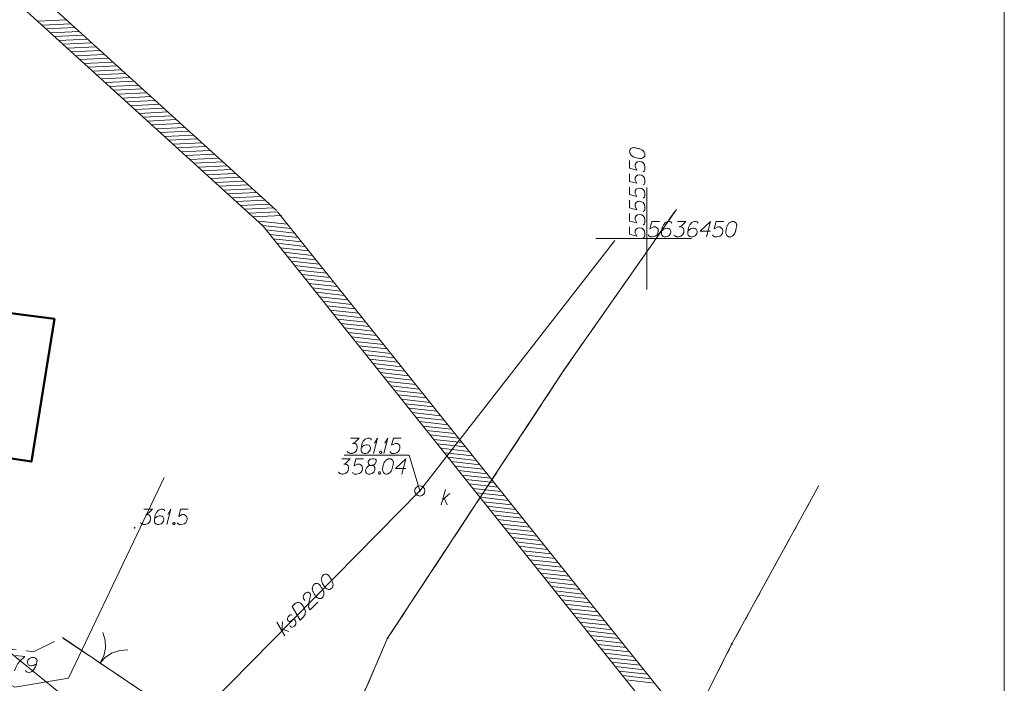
# Model space of a CAD drawing. Header units: metres. Extents: x 5555129 to 5556676, y 5635595 to 5636517.
# Tile 169 of 256: x 5555519 to 5555568, y 5636428 to 5636461. Entities that reach past the tile are written whole.
import ezdxf

# ---------------------------------------------------------------- set-up
doc = ezdxf.new("R2010")
doc.units = ezdxf.units.M
doc.header["$MEASUREMENT"] = 0
for name, pattern in [('L_0_06', [2, 1.5, -0.5]), ('PRZER1-1', [2, 1, -1]), ('PRZER3-1', [4, 3, -1])]:
    doc.linetypes.add(name, pattern=pattern)
for name, color, linetype, lineweight in [('#digitalizacja', 7, 'Continuous', 18), ('#RAMKA', 7, 'Continuous', 18), ('#skartowane', 7, 'Continuous', 18), ('#zakres', 7, 'Continuous', 18)]:
    doc.layers.add(name, color=color, linetype=linetype, lineweight=lineweight)
for name, color, linetype, lineweight, true_color in [('GEPPGD', 7, 'Continuous', 18, 0x008000), ('GESBZO', 7, 'Continuous', 50, 0x0a0909), ('GESDZI', 7, 'Continuous', 18, 0x0a0909), ('GESKKL', 7, 'PRZER3-1', 18, 0x008000), ('GESUZY', 7, 'PRZER1-1', 18, 0x008000)]:
    doc.layers.add(name, color=color, linetype=linetype, lineweight=lineweight, true_color=true_color)

# ---------------------------------------------------------------- blocks, each defined once
blk = doc.blocks.new('EPPGN')
blk.add_hatch(color=0).paths.add_polyline_path([(0, -0.09), (-0.027812, -0.085595), (-0.052901, -0.072812), (-0.072812, -0.052901), (-0.085595, -0.027812), (-0.09, 0), (-0.085595, 0.027812), (-0.072812, 0.052901), (-0.052901, 0.072812), (-0.027812, 0.085595), (0, 0.09), (0.027812, 0.085595), (0.052901, 0.072812), (0.072812, 0.052901), (0.085595, 0.027812), (0.09, 0), (0.085595, -0.027812), (0.072812, -0.052901), (0.052901, -0.072812), (0.027812, -0.085595)])
blk = doc.blocks.new('SLBRA')
at = {"color": 0, "flags": 128}
for points in [[(0, 0), (-0.068148, -0.517638), (-0.267949, -1), (-0.585786, -1.414214), (-1, -1.732051)], [(1, -1.732051), (0.585786, -1.414214), (0.267949, -1), (0.068148, -0.517638), (0, 0)]]:
    blk.add_lwpolyline(points, dxfattribs=at)
blk = doc.blocks.new('*U278')
at = {"layer": '#skartowane', "color": 7, "linetype": 'ByBlock', "lineweight": 18}
for q in [(5555526.455, 5636435.971), (5555526.508, 5636436.467)]:
    blk.add_line((5555526.656, 5636436.721), q, dxfattribs=at)
blk = doc.blocks.new('*U1594')
at = {"layer": '#digitalizacja', "color": 36, "linetype": 'ByBlock', "lineweight": 18, "true_color": 0x803300}
for p, q in [((5555539.921, 5636436.934), (5555540.122, 5636437.684)), ((5555539.992, 5636437.199), (5555540.346, 5636437.495)), ((5555540.063, 5636437.259), (5555540.216, 5636436.934))]:
    blk.add_line(p, q, dxfattribs=at)
blk = doc.blocks.new('*U1595')
at = {"layer": '#digitalizacja', "color": 36, "linetype": 'ByBlock', "lineweight": 18, "true_color": 0x803300}
for q in [(5555536.595, 5636439.462), (5555536.648, 5636439.958)]:
    blk.add_line((5555536.795, 5636440.212), q, dxfattribs=at)
blk = doc.blocks.new('*U1596')
at = {"layer": '#digitalizacja', "color": 36, "linetype": 'ByBlock', "lineweight": 18, "true_color": 0x803300}
for q in [(5555537.097, 5636439.462), (5555537.15, 5636439.958)]:
    blk.add_line((5555537.297, 5636440.212), q, dxfattribs=at)
blk = doc.blocks.new('*U1597')
at = {"layer": '#digitalizacja', "color": 36, "linetype": 'ByBlock', "lineweight": 18, "true_color": 0x803300}
for p, q in [((5555532.239, 5636430.506), (5555531.845, 5636431.175)), ((5555532.099, 5636430.743), (5555532.137, 5636431.202)), ((5555532.107, 5636430.835), (5555532.446, 5636430.716))]:
    blk.add_line(p, q, dxfattribs=at)

msp = doc.modelspace()

# ---------------------------------------------------------------- hatches: boundary and pattern name
at = {"layer": '#digitalizacja', "linetype": 'Continuous', "lineweight": 18}
h = msp.add_hatch(color=7, dxfattribs=at)
edge = h.paths.add_edge_path()
edge.add_arc((5555538.86392, 5636437.6162), 0.045, 0, 360)
at = {"layer": '#skartowane', "linetype": 'Continuous', "lineweight": 18}
h = msp.add_hatch(color=7, dxfattribs=at)
edge = h.paths.add_edge_path()
edge.add_arc((5555524.87, 5636435.81), 0.045, 0, 360)

# ---------------------------------------------------------------- linework, layer by layer
at = {"layer": '#digitalizacja', "color": 36, "linetype": 'Continuous', "lineweight": 18, "true_color": 0x803300}
for p, q in [((5555538.86392, 5636437.6162), (5555548.43241, 5636449.90031)), ((5555497.54, 5636446.88), (5555525.59974, 5636424.15496)), ((5555525.59974, 5636424.15496), (5555538.86392, 5636437.6162))]:
    msp.add_line(p, q, dxfattribs=at)
at = {"layer": '#digitalizacja', "color": 5, "linetype": 'Continuous', "lineweight": 18, "flags": 128}
msp.add_lwpolyline([(5555526.3266, 5636438.27639), (5555521.63803, 5636428.42551), (5555519.00502, 5636427.98379), (5555517.8383, 5636428.63059), (5555496.92118, 5636445.97439)], dxfattribs=at)
at = {"layer": '#digitalizacja', "color": 36, "linetype": 'Continuous', "lineweight": 18, "true_color": 0x803300, "flags": 128}
for points in [[(5555535.47272, 5636440.21174), (5555535.88608, 5636440.21174), (5555535.69117, 5636440.01097), (5555535.56126, 5636439.94596), (5555535.66755, 5636439.94596), (5555535.69117, 5636439.9401), (5555535.70298, 5636439.93415), (5555535.71479, 5636439.92829), (5555535.7266, 5636439.92234), (5555535.75022, 5636439.90467), (5555535.76203, 5636439.88691), (5555535.77384, 5636439.86924), (5555535.77979, 5636439.85148), (5555535.7916, 5636439.81019), (5555535.79746, 5636439.77476), (5555535.79746, 5636439.757), (5555535.79746, 5636439.73338), (5555535.7916, 5636439.69795), (5555535.78565, 5636439.67433), (5555535.77979, 5636439.65071), (5555535.77384, 5636439.63304), (5555535.76798, 5636439.62123), (5555535.76203, 5636439.60942), (5555535.75617, 5636439.59761), (5555535.74436, 5636439.57984), (5555535.7266, 5636439.55622), (5555535.70893, 5636439.53855), (5555535.69712, 5636439.52674), (5555535.67936, 5636439.51493), (5555535.66169, 5636439.50312), (5555535.63807, 5636439.49131), (5555535.62626, 5636439.48536), (5555535.58488, 5636439.47355), (5555535.54944, 5636439.46769), (5555535.52582, 5636439.46174), (5555535.48453, 5636439.46174), (5555535.43729, 5636439.46769), (5555535.41953, 5636439.47355), (5555535.40186, 5636439.4795), (5555535.3841, 5636439.48536), (5555535.36643, 5636439.49717), (5555535.34867, 5636439.50898), (5555535.31919, 5636439.5326), (5555535.30143, 5636439.55622)], [(5555536.49427, 5636440.12907), (5555536.44703, 5636440.19398), (5555536.39393, 5636440.21174), (5555536.31126, 5636440.21174), (5555536.2522, 5636440.18812), (5555536.21677, 5636440.17631), (5555536.1872, 5636440.15855), (5555536.09272, 5636440.05226), (5555536.02781, 5636439.91053), (5555536.01005, 5636439.83381), (5555535.98643, 5636439.66252), (5555535.98643, 5636439.57398), (5555536.01005, 5636439.53855), (5555536.05729, 5636439.49131), (5555536.07505, 5636439.4795), (5555536.1341, 5636439.46174), (5555536.21082, 5636439.46174), (5555536.26987, 5636439.47355), (5555536.31126, 5636439.48536), (5555536.37031, 5636439.5326), (5555536.42936, 5636439.62709), (5555536.44703, 5636439.68614), (5555536.44703, 5636439.73338), (5555536.41755, 5636439.81019), (5555536.39393, 5636439.83967), (5555536.35255, 5636439.86329), (5555536.28168, 5636439.88105), (5555536.22858, 5636439.88105), (5555536.16358, 5636439.86329), (5555536.12229, 5636439.84562), (5555536.05143, 5636439.79838), (5555536.016, 5636439.76881), (5555535.99824, 5636439.75114)], [(5555537.94684, 5636440.21174), (5555537.57477, 5636440.21174), (5555537.48029, 5636439.85743), (5555537.65159, 5636439.94596), (5555537.75193, 5636439.94596), (5555537.8346, 5636439.89286), (5555537.88184, 5636439.83381), (5555537.89365, 5636439.73338), (5555537.87598, 5636439.63304), (5555537.82874, 5636439.55036), (5555537.74607, 5636439.48536), (5555537.60435, 5636439.46174), (5555537.49805, 5636439.46174), (5555537.44486, 5636439.48536), (5555537.39762, 5636439.55036)], [(5555536.93116, 5636439.56217), (5555536.96073, 5636439.56217), (5555536.9784, 5636439.55036), (5555536.99616, 5636439.52674), (5555536.99616, 5636439.49717), (5555536.9784, 5636439.47355), (5555536.96073, 5636439.46174), (5555536.93116, 5636439.46174), (5555536.91349, 5636439.47355), (5555536.89573, 5636439.49717), (5555536.89573, 5636439.52674), (5555536.91349, 5636439.55036), (5555536.93116, 5636439.56217)], [(5555535.04358, 5636439.19655), (5555535.45694, 5636439.19655), (5555535.26202, 5636438.99577), (5555535.13211, 5636438.93077), (5555535.2384, 5636438.93077), (5555535.26202, 5636438.92491), (5555535.27383, 5636438.91896), (5555535.28564, 5636438.9131), (5555535.29745, 5636438.90715), (5555535.32107, 5636438.88948), (5555535.33288, 5636438.87172), (5555535.34469, 5636438.85405), (5555535.35064, 5636438.83629), (5555535.36245, 5636438.795), (5555535.36831, 5636438.75957), (5555535.36831, 5636438.74181), (5555535.36831, 5636438.71819), (5555535.36245, 5636438.68276), (5555535.3565, 5636438.65914), (5555535.35064, 5636438.63551), (5555535.34469, 5636438.61784), (5555535.33883, 5636438.60603), (5555535.33288, 5636438.59422), (5555535.32702, 5636438.58241), (5555535.31521, 5636438.56465), (5555535.29745, 5636438.54103), (5555535.27978, 5636438.52336), (5555535.26797, 5636438.51155), (5555535.25021, 5636438.49974), (5555535.23254, 5636438.48793), (5555535.20892, 5636438.47612), (5555535.19711, 5636438.47017), (5555535.15573, 5636438.45836), (5555535.1203, 5636438.4525), (5555535.09668, 5636438.44655), (5555535.05539, 5636438.44655), (5555535.00815, 5636438.4525), (5555534.99038, 5636438.45836), (5555534.97271, 5636438.46431), (5555534.95495, 5636438.47017), (5555534.93728, 5636438.48198), (5555534.91952, 5636438.49379), (5555534.89004, 5636438.51741), (5555534.87228, 5636438.54103)], [(5555536.1065, 5636439.19655), (5555535.73443, 5636439.19655), (5555535.63995, 5636438.84224), (5555535.81125, 5636438.93077), (5555535.91159, 5636438.93077), (5555535.99426, 5636438.87767), (5555536.0415, 5636438.81862), (5555536.05331, 5636438.71819), (5555536.03564, 5636438.61784), (5555535.9884, 5636438.53517), (5555535.90573, 5636438.47017), (5555535.764, 5636438.44655), (5555535.65771, 5636438.44655), (5555535.60452, 5636438.47017), (5555535.55728, 5636438.53517)], [(5555536.44305, 5636438.87172), (5555536.52572, 5636438.87172), (5555536.54934, 5636438.87767), (5555536.62021, 5636438.90715), (5555536.6734, 5636438.95439), (5555536.73245, 5636439.06664), (5555536.7265, 5636439.14931), (5555536.68521, 5636439.17879), (5555536.60254, 5636439.19655), (5555536.54348, 5636439.19655), (5555536.43124, 5636439.17879), (5555536.39581, 5636439.14931), (5555536.33676, 5636439.06069), (5555536.3309, 5636439.03121), (5555536.34271, 5636438.94258), (5555536.36633, 5636438.90715), (5555536.44305, 5636438.87172), (5555536.34857, 5636438.8481), (5555536.26004, 5636438.75957), (5555536.2128, 5636438.67095), (5555536.20685, 5636438.64147), (5555536.2128, 5636438.52922), (5555536.2659, 5636438.47017), (5555536.33676, 5636438.44655), (5555536.40762, 5636438.44655), (5555536.51986, 5636438.47612), (5555536.60254, 5636438.52922), (5555536.65564, 5636438.63551), (5555536.66159, 5636438.67095), (5555536.65564, 5636438.76543), (5555536.6084, 5636438.8481), (5555536.52572, 5636438.87172)], [(5555537.39374, 5636439.19655), (5555537.38192, 5636439.19655), (5555537.34649, 5636439.1906), (5555537.32287, 5636439.18474), (5555537.3052, 5636439.17879), (5555537.27563, 5636439.16698), (5555537.2402, 5636439.14931), (5555537.21072, 5636439.13155), (5555537.18115, 5636439.10793), (5555537.16348, 5636439.08431), (5555537.14572, 5636439.05483), (5555537.12805, 5636439.02525), (5555537.11029, 5636438.98982), (5555537.09848, 5636438.9662), (5555537.08667, 5636438.93077), (5555537.069, 5636438.87172), (5555537.05124, 5636438.78319), (5555537.03943, 5636438.71233), (5555537.03943, 5636438.64732), (5555537.04538, 5636438.60008), (5555537.069, 5636438.54698), (5555537.08667, 5636438.51741), (5555537.11624, 5636438.48198), (5555537.15167, 5636438.45836), (5555537.16934, 5636438.4525), (5555537.20477, 5636438.44655), (5555537.23434, 5636438.44655), (5555537.28158, 5636438.4525), (5555537.32287, 5636438.46431), (5555537.35244, 5636438.48198), (5555537.39374, 5636438.51155), (5555537.4115, 5636438.52922), (5555537.43512, 5636438.55284), (5555537.45279, 5636438.57646), (5555537.4646, 5636438.59422), (5555537.47641, 5636438.6237), (5555537.48236, 5636438.63551), (5555537.49417, 5636438.66509), (5555537.50598, 5636438.70052), (5555537.51779, 5636438.73595), (5555537.52365, 5636438.75957), (5555537.5296, 5636438.77724), (5555537.53546, 5636438.80086), (5555537.54727, 5636438.85405), (5555537.55322, 5636438.88353), (5555537.55908, 5636438.9131), (5555537.56503, 5636438.95439), (5555537.57089, 5636439.00758), (5555537.57089, 5636439.02525), (5555537.56503, 5636439.04888), (5555537.55908, 5636439.0725), (5555537.54141, 5636439.10793), (5555537.52365, 5636439.13155), (5555537.50598, 5636439.14931), (5555537.48236, 5636439.16698), (5555537.45874, 5636439.17879), (5555537.44098, 5636439.18474), (5555537.42331, 5636439.1906), (5555537.39374, 5636439.19655)], [(5555538.17907, 5636438.72414), (5555537.67123, 5636438.72414), (5555538.17907, 5636439.19655), (5555537.9783, 5636438.44655)], [(5555536.87408, 5636438.54698), (5555536.90365, 5636438.54698), (5555536.92132, 5636438.53517), (5555536.93908, 5636438.51155), (5555536.93908, 5636438.48198), (5555536.92132, 5636438.45836), (5555536.90365, 5636438.44655), (5555536.87408, 5636438.44655), (5555536.85641, 5636438.45836), (5555536.83865, 5636438.48198), (5555536.83865, 5636438.51155), (5555536.85641, 5636438.53517), (5555536.87408, 5636438.54698)], [(5555534.12054, 5636433.48421), (5555534.11226, 5636433.47579), (5555534.09163, 5636433.44638), (5555534.07922, 5636433.42544), (5555534.07106, 5636433.40868), (5555534.05871, 5636433.37932), (5555534.04643, 5636433.34169), (5555534.03839, 5636433.30822), (5555534.03446, 5636433.27058), (5555534.03889, 5636433.24141), (5555534.04742, 5636433.20807), (5555534.05608, 5636433.17473), (5555534.06885, 5636433.13721), (5555534.07739, 5636433.11222), (5555534.09434, 5636433.07894), (5555534.124, 5636433.02491), (5555534.17459, 5636432.95012), (5555534.21678, 5636432.89197), (5555534.26308, 5636432.84634), (5555534.3009, 5636432.81743), (5555534.35531, 5636432.79698), (5555534.38877, 5636432.78881), (5555534.43477, 5636432.78501), (5555534.47646, 5636432.79367), (5555534.49303, 5636432.80214), (5555534.52214, 5636432.8232), (5555534.5429, 5636432.84426), (5555534.57181, 5636432.88209), (5555534.59238, 5636432.91979), (5555534.60055, 5636432.95326), (5555534.60847, 5636433.00342), (5555534.60835, 5636433.02848), (5555534.6081, 5636433.06188), (5555534.60368, 5636433.09105), (5555534.59932, 5636433.11192), (5555534.58661, 5636433.14103), (5555534.58237, 5636433.15356), (5555534.5696, 5636433.18272), (5555534.55265, 5636433.216), (5555534.5357, 5636433.24928), (5555534.52299, 5636433.27004), (5555534.51458, 5636433.28668), (5555534.50187, 5636433.30743), (5555534.47227, 5636433.35318), (5555534.45545, 5636433.37811), (5555534.4385, 5636433.40304), (5555534.41326, 5636433.43626), (5555534.37948, 5636433.47776), (5555534.3669, 5636433.49016), (5555534.34596, 5636433.50257), (5555534.32496, 5636433.51491), (5555534.28732, 5636433.52719), (5555534.25803, 5636433.53112), (5555534.23298, 5636433.531), (5555534.20381, 5636433.52658), (5555534.17882, 5636433.51804), (5555534.16211, 5636433.50957), (5555534.14554, 5636433.50109), (5555534.12054, 5636433.48421)], [(5555533.6771, 5636433.03417), (5555533.66881, 5636433.02576), (5555533.64818, 5636432.99634), (5555533.63577, 5636432.97541), (5555533.62761, 5636432.95864), (5555533.61527, 5636432.92929), (5555533.60299, 5636432.89165), (5555533.59495, 5636432.85818), (5555533.59101, 5636432.82054), (5555533.59544, 5636432.79138), (5555533.60397, 5636432.75804), (5555533.61263, 5636432.72469), (5555533.6254, 5636432.68717), (5555533.63394, 5636432.66218), (5555533.65089, 5636432.6289), (5555533.68055, 5636432.57487), (5555533.73114, 5636432.50008), (5555533.77333, 5636432.44193), (5555533.81963, 5636432.39631), (5555533.85746, 5636432.36739), (5555533.91186, 5636432.34694), (5555533.94532, 5636432.33878), (5555533.99132, 5636432.33497), (5555534.03301, 5636432.34363), (5555534.04959, 5636432.3521), (5555534.07869, 5636432.37316), (5555534.09945, 5636432.39423), (5555534.12837, 5636432.43205), (5555534.14894, 5636432.46976), (5555534.1571, 5636432.50322), (5555534.16502, 5636432.55339), (5555534.1649, 5636432.57844), (5555534.16466, 5636432.61184), (5555534.16023, 5636432.64101), (5555534.15587, 5636432.66189), (5555534.14316, 5636432.69099), (5555534.13892, 5636432.70352), (5555534.12615, 5636432.73269), (5555534.1092, 5636432.76597), (5555534.09225, 5636432.79925), (5555534.07954, 5636432.82), (5555534.07113, 5636432.83664), (5555534.05842, 5636432.85739), (5555534.02882, 5636432.90314), (5555534.012, 5636432.92807), (5555533.99505, 5636432.953), (5555533.96981, 5636432.98622), (5555533.93604, 5636433.02773), (5555533.92345, 5636433.04013), (5555533.90251, 5636433.05253), (5555533.88151, 5636433.06487), (5555533.84387, 5636433.07716), (5555533.81458, 5636433.08108), (5555533.78953, 5636433.08096), (5555533.76036, 5636433.07654), (5555533.73537, 5636433.068), (5555533.71867, 5636433.05953), (5555533.70209, 5636433.05106), (5555533.6771, 5636433.03417)], [(5555533.21953, 5636432.23327), (5555533.16034, 5636432.33299), (5555533.14302, 5636432.41637), (5555533.15929, 5636432.47502), (5555533.18397, 5636432.52524), (5555533.20878, 5636432.5589), (5555533.22947, 5636432.57989), (5555533.27105, 5636432.61361), (5555533.30433, 5636432.63056), (5555533.3209, 5636432.63903), (5555533.35842, 5636432.6518), (5555533.38771, 5636432.64787), (5555533.41283, 5636432.63971), (5555533.42952, 5636432.63148), (5555533.45053, 5636432.61914), (5555533.47159, 5636432.59838), (5555533.48841, 5636432.57345), (5555533.49695, 5636432.55681), (5555533.50549, 5636432.53182), (5555533.50985, 5636432.50259), (5555533.51003, 5636432.4776), (5555533.44525, 5636432.20147), (5555533.40559, 5636431.91729), (5555533.49015, 5636431.77588), (5555533.86735, 5636432.15868)], [(5555532.60366, 5636431.94478), (5555532.74458, 5636432.0878), (5555532.77786, 5636432.1131), (5555532.79444, 5636432.12157), (5555532.8236, 5636432.13434), (5555532.84442, 5636432.13864), (5555532.8653, 5636432.143), (5555532.90705, 5636432.14325), (5555532.93634, 5636432.13932), (5555532.9991, 5636432.11887), (5555533.09164, 5636432.02769), (5555533.12959, 5636431.98207), (5555533.14641, 5636431.95714), (5555533.16336, 5636431.93221), (5555533.18018, 5636431.90728), (5555533.19295, 5636431.87811), (5555533.2099, 5636431.84483), (5555533.23115, 5636431.79073), (5555533.23968, 5636431.76574), (5555533.25283, 5636431.68647), (5555533.24908, 5636431.63219), (5555533.23693, 5636431.57785), (5555533.21642, 5636431.52338), (5555533.19167, 5636431.48144), (5555533.15864, 5636431.43944), (5555532.99697, 5636431.27537), (5555532.60366, 5636431.94478)], [(5555532.60263, 5636431.52306), (5555532.56075, 5636431.53939), (5555532.5107, 5636431.53074), (5555532.47742, 5636431.51379), (5555532.43592, 5636431.48001), (5555532.40693, 5636431.44225), (5555532.38243, 5636431.36691), (5555532.38293, 5636431.3001), (5555532.4, 5636431.25847), (5555532.42947, 5636431.22107), (5555532.45876, 5636431.2088), (5555532.48799, 5636431.21315), (5555532.50045, 5636431.21745), (5555532.53373, 5636431.2344), (5555532.56702, 5636431.2597), (5555532.61688, 5636431.29347), (5555532.65016, 5636431.31042), (5555532.69609, 5636431.30655), (5555532.73379, 5636431.28599), (5555532.76756, 5636431.24448), (5555532.78463, 5636431.1945), (5555532.7893, 5636431.12358), (5555532.77708, 5636431.07752), (5555532.75234, 5636431.03558), (5555532.71513, 5636430.98934), (5555532.66115, 5636430.94304), (5555532.61117, 5636430.92597), (5555532.57359, 5636430.92984), (5555532.53583, 5636430.95047), (5555532.50642, 5636430.97945), (5555532.49365, 5636431.01697)]]:
    msp.add_lwpolyline(points, dxfattribs=at)
at = {"layer": '#digitalizacja', "color": 7, "linetype": 'Continuous', "lineweight": 18, "flags": 128}
msp.add_lwpolyline([(5555535.15364, 5636439.36506), (5555538.34809, 5636439.36506), (5555538.86392, 5636437.6162)], dxfattribs=at)
at = {"layer": '#digitalizacja', "color": 36, "linetype": 'Continuous', "lineweight": 18, "true_color": 0x803300}
msp.add_circle((5555538.86392, 5636437.6162), 0.25, dxfattribs=at)
at = {"layer": '#RAMKA', "color": 7, "linetype": 'Continuous', "lineweight": 18, "flags": 128}
msp.add_lwpolyline([(5555567.54331, 5636516.68638), (5555567.54331, 5636373.68638), (5555311.77024, 5636373.68638), (5555311.77024, 5636516.68638), (5555567.54331, 5636516.68638)], close=True, dxfattribs=at)
at = {"layer": '#skartowane', "color": 7, "linetype": 'Continuous', "lineweight": 18}
msp.add_line((5555521.33, 5636430.42), (5555525.04, 5636427.93), dxfattribs=at)
at = {"layer": '#skartowane', "color": 7, "linetype": 'L_0_06', "lineweight": 18, "flags": 128}
msp.add_lwpolyline([(5555523.62, 5636400.34), (5555522.93, 5636399.83), (5555521.94, 5636396.63), (5555519.13, 5636396.98), (5555520.4, 5636407.92), (5555519.76, 5636408.76), (5555518.17, 5636415.97), (5555516.69, 5636419.92), (5555513.22, 5636426.28), (5555507.7, 5636431.28), (5555495.03, 5636442.55), (5555497.55, 5636445.67), (5555510.37, 5636434.83), (5555515.51, 5636430.51), (5555517.4, 5636429.99), (5555519.91, 5636429.73), (5555521.33, 5636430.42), (5555525.04, 5636427.93), (5555526.54, 5636426.97), (5555528.86, 5636426.67), (5555531.07, 5636426.79), (5555533.23, 5636427.66), (5555535.2, 5636426.14), (5555526.67, 5636409.15), (5555526.12, 5636407.57), (5555526.26, 5636407.12), (5555523.62, 5636400.34)], close=True, dxfattribs=at)
at = {"layer": '#skartowane', "color": 7, "linetype": 'Continuous', "lineweight": 18, "flags": 128}
for points in [[(5555525.33339, 5636436.72144), (5555525.74676, 5636436.72144), (5555525.55184, 5636436.52066), (5555525.42193, 5636436.45566), (5555525.52822, 5636436.45566), (5555525.55184, 5636436.4498), (5555525.56365, 5636436.44385), (5555525.57546, 5636436.43799), (5555525.58727, 5636436.43204), (5555525.61089, 5636436.41437), (5555525.6227, 5636436.39661), (5555525.63451, 5636436.37894), (5555525.64046, 5636436.36118), (5555525.65227, 5636436.31989), (5555525.65813, 5636436.28445), (5555525.65813, 5636436.26669), (5555525.65813, 5636436.24307), (5555525.65227, 5636436.20764), (5555525.64632, 5636436.18402), (5555525.64046, 5636436.1604), (5555525.63451, 5636436.14273), (5555525.62865, 5636436.13092), (5555525.6227, 5636436.11911), (5555525.61684, 5636436.1073), (5555525.60503, 5636436.08954), (5555525.58727, 5636436.06592), (5555525.5696, 5636436.04825), (5555525.55779, 5636436.03644), (5555525.54003, 5636436.02463), (5555525.52236, 5636436.01282), (5555525.49874, 5636436.00101), (5555525.48693, 5636435.99506), (5555525.44555, 5636435.98325), (5555525.41012, 5636435.97739), (5555525.3865, 5636435.97144), (5555525.3452, 5636435.97144), (5555525.29796, 5636435.97739), (5555525.2802, 5636435.98325), (5555525.26253, 5636435.9892), (5555525.24477, 5636435.99506), (5555525.2271, 5636436.00687), (5555525.20934, 5636436.01868), (5555525.17986, 5636436.0423), (5555525.1621, 5636436.06592)], [(5555526.35494, 5636436.63876), (5555526.3077, 5636436.70367), (5555526.2546, 5636436.72144), (5555526.17193, 5636436.72144), (5555526.11287, 5636436.69781), (5555526.07744, 5636436.686), (5555526.04787, 5636436.66824), (5555525.95339, 5636436.56195), (5555525.88848, 5636436.42023), (5555525.87072, 5636436.34351), (5555525.8471, 5636436.17221), (5555525.8471, 5636436.08368), (5555525.87072, 5636436.04825), (5555525.91796, 5636436.00101), (5555525.93572, 5636435.9892), (5555525.99477, 5636435.97144), (5555526.07149, 5636435.97144), (5555526.13054, 5636435.98325), (5555526.17193, 5636435.99506), (5555526.23098, 5636436.0423), (5555526.29003, 5636436.13678), (5555526.3077, 5636436.19583), (5555526.3077, 5636436.24307), (5555526.27822, 5636436.31989), (5555526.2546, 5636436.34937), (5555526.21322, 5636436.37299), (5555526.14235, 5636436.39075), (5555526.08925, 5636436.39075), (5555526.02425, 5636436.37299), (5555525.98296, 5636436.35532), (5555525.9121, 5636436.30807), (5555525.87667, 5636436.2785), (5555525.85891, 5636436.26083)], [(5555527.5064, 5636436.72144), (5555527.13433, 5636436.72144), (5555527.03985, 5636436.36713), (5555527.21114, 5636436.45566), (5555527.31148, 5636436.45566), (5555527.39416, 5636436.40256), (5555527.4414, 5636436.34351), (5555527.45321, 5636436.24307), (5555527.43554, 5636436.14273), (5555527.3883, 5636436.06006), (5555527.30562, 5636435.99506), (5555527.1639, 5636435.97144), (5555527.05761, 5636435.97144), (5555527.00442, 5636435.99506), (5555526.95717, 5636436.06006)], [(5555526.79183, 5636436.07187), (5555526.8214, 5636436.07187), (5555526.83907, 5636436.06006), (5555526.85683, 5636436.03644), (5555526.85683, 5636436.00687), (5555526.83907, 5636435.98325), (5555526.8214, 5636435.97144), (5555526.79183, 5636435.97144), (5555526.77416, 5636435.98325), (5555526.7564, 5636436.00687), (5555526.7564, 5636436.03644), (5555526.77416, 5636436.06006), (5555526.79183, 5636436.07187)], [(5555519.02692, 5636429.53667), (5555519.49682, 5636429.488), (5555519.46445, 5636429.46162), (5555519.27521, 5636429.29723), (5555519.1407, 5636429.14493), (5555519.05013, 5636428.95836), (5555518.98489, 5636428.78701)], [(5555519.52787, 5636428.81388), (5555519.56817, 5636428.74445), (5555519.61925, 5636428.7213), (5555519.70149, 5636428.71278), (5555519.76266, 5636428.73019), (5555519.79912, 5636428.73829), (5555519.83027, 5636428.75292), (5555519.9352, 5636428.84891), (5555520.01446, 5636428.98318), (5555520.03994, 5636429.05768), (5555520.08108, 5636429.22563), (5555520.09021, 5636429.31369), (5555520.07036, 5636429.35136), (5555520.02824, 5636429.40322), (5555520.01188, 5636429.41679), (5555519.95497, 5636429.44054), (5555519.87857, 5636429.44845), (5555519.81861, 5636429.44279), (5555519.77633, 5636429.4353), (5555519.71272, 5636429.39439), (5555519.64425, 5636429.3065), (5555519.6205, 5636429.24959), (5555519.61563, 5636429.2026), (5555519.63713, 5636429.12315), (5555519.65759, 5636429.09139), (5555519.69623, 5636429.06364), (5555519.76488, 5636429.03867), (5555519.81779, 5636429.03319), (5555519.88418, 5636429.04417), (5555519.92717, 5636429.05748), (5555520.00252, 5636429.09717), (5555520.04081, 5636429.12294), (5555520.0602, 5636429.13869)]]:
    msp.add_lwpolyline(points, dxfattribs=at)
at = {"layer": '#zakres', "color": 134, "linetype": 'Continuous', "lineweight": 18}
for p, q in [((5555531.83622, 5636451.37008), (5555508.50173, 5636472.56936)), ((5555531.16378, 5636450.62992), (5555507.8293, 5636471.8292)), ((5555520.12771, 5636460.66294), (5555521.5261, 5636460.72999)), ((5555520.33495, 5636460.47466), (5555521.73334, 5636460.5417)), ((5555520.54219, 5636460.28638), (5555521.94059, 5636460.35342)), ((5555520.74944, 5636460.0981), (5555522.14783, 5636460.16514)), ((5555520.95668, 5636459.90982), (5555522.35508, 5636459.97686)), ((5555521.16393, 5636459.72153), (5555522.56232, 5636459.78858)), ((5555521.37117, 5636459.53325), (5555522.76957, 5636459.6003)), ((5555521.57842, 5636459.34497), (5555522.97681, 5636459.41202)), ((5555521.78566, 5636459.15669), (5555523.18406, 5636459.22374)), ((5555521.99291, 5636458.96841), (5555523.3913, 5636459.03546)), ((5555522.20015, 5636458.78013), (5555523.59854, 5636458.84718)), ((5555522.4074, 5636458.59185), (5555523.80579, 5636458.6589)), ((5555522.61464, 5636458.40357), (5555524.01303, 5636458.47062)), ((5555522.82189, 5636458.21529), (5555524.22028, 5636458.28233)), ((5555523.02913, 5636458.02701), (5555524.42752, 5636458.09405)), ((5555523.23637, 5636457.83873), (5555524.63477, 5636457.90577)), ((5555523.44362, 5636457.65045), (5555524.84201, 5636457.71749)), ((5555523.65086, 5636457.46216), (5555525.04926, 5636457.52921)), ((5555523.85811, 5636457.27388), (5555525.2565, 5636457.34093)), ((5555524.06535, 5636457.0856), (5555525.46375, 5636457.15265)), ((5555524.2726, 5636456.89732), (5555525.67099, 5636456.96437)), ((5555524.47984, 5636456.70904), (5555525.87824, 5636456.77609)), ((5555524.68709, 5636456.52076), (5555526.08548, 5636456.58781)), ((5555524.89433, 5636456.33248), (5555526.29272, 5636456.39953)), ((5555525.10158, 5636456.1442), (5555526.49997, 5636456.21125)), ((5555525.30882, 5636455.95592), (5555526.70721, 5636456.02297)), ((5555525.51607, 5636455.76764), (5555526.91446, 5636455.83468)), ((5555525.72331, 5636455.57936), (5555527.1217, 5636455.6464)), ((5555525.93055, 5636455.39108), (5555527.32895, 5636455.45812)), ((5555526.1378, 5636455.20279), (5555527.53619, 5636455.26984)), ((5555526.34504, 5636455.01451), (5555527.74344, 5636455.08156)), ((5555526.55229, 5636454.82623), (5555527.95068, 5636454.89328)), ((5555526.75953, 5636454.63795), (5555528.15793, 5636454.705)), ((5555526.96678, 5636454.44967), (5555528.36517, 5636454.51672)), ((5555527.17402, 5636454.26139), (5555528.57242, 5636454.32844)), ((5555527.38127, 5636454.07311), (5555528.77966, 5636454.14016)), ((5555527.58851, 5636453.88483), (5555528.98691, 5636453.95188)), ((5555527.79576, 5636453.69655), (5555529.19415, 5636453.7636)), ((5555528.003, 5636453.50827), (5555529.40139, 5636453.57531)), ((5555528.21025, 5636453.31999), (5555529.60864, 5636453.38703)), ((5555528.41749, 5636453.13171), (5555529.81588, 5636453.19875)), ((5555528.62473, 5636452.94342), (5555530.02313, 5636453.01047)), ((5555528.83198, 5636452.75514), (5555530.23037, 5636452.82219)), ((5555529.03922, 5636452.56686), (5555530.43762, 5636452.63391)), ((5555529.24647, 5636452.37858), (5555530.64486, 5636452.44563)), ((5555529.45371, 5636452.1903), (5555530.85211, 5636452.25735)), ((5555529.66096, 5636452.00202), (5555531.05935, 5636452.06907)), ((5555529.8682, 5636451.81374), (5555531.2666, 5636451.88079)), ((5555530.07545, 5636451.62546), (5555531.47384, 5636451.69251)), ((5555530.28269, 5636451.43718), (5555531.68109, 5636451.50423)), ((5555530.48994, 5636451.2489), (5555531.88833, 5636451.31594)), ((5555530.69718, 5636451.06062), (5555532.09557, 5636451.12766)), ((5555553.49043, 5636424.31235), (5555531.89043, 5636451.31235)), ((5555530.97724, 5636450.8611), (5555532.36868, 5636450.7065)), ((5555552.70957, 5636423.68765), (5555531.10957, 5636450.68765)), ((5555531.15216, 5636450.64246), (5555532.54359, 5636450.48785)), ((5555531.32707, 5636450.42382), (5555532.71851, 5636450.26921)), ((5555531.50199, 5636450.20517), (5555532.89342, 5636450.05057)), ((5555531.6769, 5636449.98653), (5555533.06834, 5636449.83192)), ((5555531.85181, 5636449.76789), (5555533.24325, 5636449.61328)), ((5555532.02673, 5636449.54924), (5555533.41817, 5636449.39464)), ((5555532.20164, 5636449.3306), (5555533.59308, 5636449.176)), ((5555532.37656, 5636449.11196), (5555533.768, 5636448.95735)), ((5555532.55147, 5636448.89331), (5555533.94291, 5636448.73871)), ((5555532.72639, 5636448.67467), (5555534.11782, 5636448.52007)), ((5555532.9013, 5636448.45603), (5555534.29274, 5636448.30142)), ((5555533.07622, 5636448.23738), (5555534.46765, 5636448.08278)), ((5555533.25113, 5636448.01874), (5555534.64257, 5636447.86414)), ((5555533.42605, 5636447.8001), (5555534.81748, 5636447.64549)), ((5555533.60096, 5636447.58145), (5555534.9924, 5636447.42685)), ((5555533.77588, 5636447.36281), (5555535.16731, 5636447.20821)), ((5555533.95079, 5636447.14417), (5555535.34223, 5636446.98956)), ((5555534.1257, 5636446.92552), (5555535.51714, 5636446.77092)), ((5555534.30062, 5636446.70688), (5555535.69206, 5636446.55228)), ((5555534.47553, 5636446.48824), (5555535.86697, 5636446.33363)), ((5555534.65045, 5636446.26959), (5555536.04189, 5636446.11499)), ((5555534.82536, 5636446.05095), (5555536.2168, 5636445.89635)), ((5555535.00028, 5636445.83231), (5555536.39171, 5636445.6777)), ((5555535.17519, 5636445.61366), (5555536.56663, 5636445.45906)), ((5555535.35011, 5636445.39502), (5555536.74154, 5636445.24042)), ((5555535.52502, 5636445.17638), (5555536.91646, 5636445.02177)), ((5555535.69994, 5636444.95773), (5555537.09137, 5636444.80313)), ((5555535.87485, 5636444.73909), (5555537.26629, 5636444.58449)), ((5555536.04977, 5636444.52045), (5555537.4412, 5636444.36584)), ((5555536.22468, 5636444.3018), (5555537.61612, 5636444.1472)), ((5555536.39959, 5636444.08316), (5555537.79103, 5636443.92856)), ((5555536.57451, 5636443.86452), (5555537.96595, 5636443.70991)), ((5555536.74942, 5636443.64587), (5555538.14086, 5636443.49127)), ((5555536.92434, 5636443.42723), (5555538.31578, 5636443.27263)), ((5555537.09925, 5636443.20859), (5555538.49069, 5636443.05398)), ((5555537.27417, 5636442.98994), (5555538.6656, 5636442.83534)), ((5555537.44908, 5636442.7713), (5555538.84052, 5636442.6167)), ((5555537.624, 5636442.55266), (5555539.01543, 5636442.39805)), ((5555537.79891, 5636442.33401), (5555539.19035, 5636442.17941)), ((5555537.97383, 5636442.11537), (5555539.36526, 5636441.96077)), ((5555538.14874, 5636441.89673), (5555539.54018, 5636441.74212)), ((5555538.32366, 5636441.67809), (5555539.71509, 5636441.52348)), ((5555538.49857, 5636441.45944), (5555539.89001, 5636441.30484)), ((5555538.67348, 5636441.2408), (5555540.06492, 5636441.08619)), ((5555538.8484, 5636441.02216), (5555540.23984, 5636440.86755)), ((5555539.02331, 5636440.80351), (5555540.41475, 5636440.64891)), ((5555539.19823, 5636440.58487), (5555540.58967, 5636440.43026)), ((5555539.37314, 5636440.36623), (5555540.76458, 5636440.21162)), ((5555539.54806, 5636440.14758), (5555540.93949, 5636439.99298)), ((5555539.72297, 5636439.92894), (5555541.11441, 5636439.77433)), ((5555539.89789, 5636439.7103), (5555541.28932, 5636439.55569)), ((5555540.0728, 5636439.49165), (5555541.46424, 5636439.33705)), ((5555540.24772, 5636439.27301), (5555541.63915, 5636439.1184)), ((5555540.42263, 5636439.05437), (5555541.81407, 5636438.89976)), ((5555540.59754, 5636438.83572), (5555541.98898, 5636438.68112)), ((5555540.77246, 5636438.61708), (5555542.1639, 5636438.46248)), ((5555540.94737, 5636438.39844), (5555542.33881, 5636438.24383)), ((5555541.12229, 5636438.17979), (5555542.51373, 5636438.02519)), ((5555541.2972, 5636437.96115), (5555542.68864, 5636437.80655)), ((5555541.47212, 5636437.74251), (5555542.86356, 5636437.5879)), ((5555541.64703, 5636437.52386), (5555543.03847, 5636437.36926)), ((5555541.82195, 5636437.30522), (5555543.21338, 5636437.15062)), ((5555541.99686, 5636437.08658), (5555543.3883, 5636436.93197)), ((5555542.17178, 5636436.86793), (5555543.56321, 5636436.71333)), ((5555542.34669, 5636436.64929), (5555543.73813, 5636436.49469)), ((5555542.52161, 5636436.43065), (5555543.91304, 5636436.27604)), ((5555542.69652, 5636436.212), (5555544.08796, 5636436.0574)), ((5555542.87143, 5636435.99336), (5555544.26287, 5636435.83876)), ((5555543.04635, 5636435.77472), (5555544.43779, 5636435.62011)), ((5555543.22126, 5636435.55607), (5555544.6127, 5636435.40147)), ((5555543.39618, 5636435.33743), (5555544.78762, 5636435.18283)), ((5555543.57109, 5636435.11879), (5555544.96253, 5636434.96418)), ((5555543.74601, 5636434.90014), (5555545.13745, 5636434.74554)), ((5555543.92092, 5636434.6815), (5555545.31236, 5636434.5269)), ((5555544.09584, 5636434.46286), (5555545.48727, 5636434.30825)), ((5555544.27075, 5636434.24421), (5555545.66219, 5636434.08961)), ((5555544.44567, 5636434.02557), (5555545.8371, 5636433.87097)), ((5555544.62058, 5636433.80693), (5555546.01202, 5636433.65232)), ((5555544.7955, 5636433.58828), (5555546.18693, 5636433.43368)), ((5555544.97041, 5636433.36964), (5555546.36185, 5636433.21504)), ((5555545.14532, 5636433.151), (5555546.53676, 5636432.99639)), ((5555545.32024, 5636432.93235), (5555546.71168, 5636432.77775)), ((5555545.49515, 5636432.71371), (5555546.88659, 5636432.55911)), ((5555545.67007, 5636432.49507), (5555547.06151, 5636432.34046)), ((5555545.84498, 5636432.27642), (5555547.23642, 5636432.12182)), ((5555546.0199, 5636432.05778), (5555547.41134, 5636431.90318)), ((5555546.19481, 5636431.83914), (5555547.58625, 5636431.68453)), ((5555546.36973, 5636431.62049), (5555547.76116, 5636431.46589)), ((5555546.54464, 5636431.40185), (5555547.93608, 5636431.24725)), ((5555546.71956, 5636431.18321), (5555548.11099, 5636431.0286)), ((5555546.89447, 5636430.96456), (5555548.28591, 5636430.80996)), ((5555547.06939, 5636430.74592), (5555548.46082, 5636430.59132)), ((5555547.2443, 5636430.52728), (5555548.63574, 5636430.37267)), ((5555547.41921, 5636430.30864), (5555548.81065, 5636430.15403)), ((5555547.59413, 5636430.08999), (5555548.98557, 5636429.93539)), ((5555547.76904, 5636429.87135), (5555549.16048, 5636429.71674)), ((5555547.94396, 5636429.65271), (5555549.3354, 5636429.4981)), ((5555548.11887, 5636429.43406), (5555549.51031, 5636429.27946)), ((5555548.29379, 5636429.21542), (5555549.68523, 5636429.06081)), ((5555548.4687, 5636428.99678), (5555549.86014, 5636428.84217)), ((5555548.64362, 5636428.77813), (5555550.03505, 5636428.62353)), ((5555548.81853, 5636428.55949), (5555550.20997, 5636428.40488)), ((5555548.99345, 5636428.34085), (5555550.38488, 5636428.18624))]:
    msp.add_line(p, q, dxfattribs=at)
at = {"color": 7, "linetype": 'Continuous', "lineweight": 18, "flags": 128}
for points in [[(5555549.16221, 5636454.28381), (5555549.16221, 5636454.272), (5555549.16816, 5636454.23657), (5555549.17402, 5636454.21295), (5555549.17997, 5636454.19528), (5555549.19178, 5636454.1657), (5555549.20945, 5636454.13027), (5555549.22721, 5636454.10079), (5555549.25083, 5636454.07122), (5555549.27445, 5636454.05355), (5555549.30393, 5636454.03579), (5555549.33351, 5636454.01812), (5555549.36894, 5636454.00036), (5555549.39256, 5636453.98855), (5555549.42799, 5636453.97674), (5555549.48704, 5636453.95907), (5555549.57557, 5636453.94131), (5555549.64643, 5636453.9295), (5555549.71143, 5636453.9295), (5555549.75868, 5636453.93545), (5555549.81178, 5636453.95907), (5555549.84135, 5636453.97674), (5555549.87678, 5636454.00631), (5555549.9004, 5636454.04174), (5555549.90626, 5636454.05941), (5555549.91221, 5636454.09484), (5555549.91221, 5636454.12441), (5555549.90626, 5636454.17166), (5555549.89445, 5636454.21295), (5555549.87678, 5636454.24252), (5555549.84721, 5636454.28381), (5555549.82954, 5636454.30157), (5555549.80592, 5636454.32519), (5555549.7823, 5636454.34286), (5555549.76454, 5636454.35467), (5555549.73506, 5636454.36648), (5555549.72325, 5636454.37243), (5555549.69367, 5636454.38424), (5555549.65824, 5636454.39605), (5555549.62281, 5636454.40786), (5555549.59919, 5636454.41372), (5555549.58152, 5636454.41967), (5555549.5579, 5636454.42553), (5555549.50471, 5636454.43734), (5555549.47523, 5636454.44329), (5555549.44566, 5636454.44915), (5555549.40437, 5636454.4551), (5555549.35117, 5636454.46096), (5555549.33351, 5636454.46096), (5555549.30988, 5636454.4551), (5555549.28626, 5636454.44915), (5555549.25083, 5636454.43148), (5555549.22721, 5636454.41372), (5555549.20945, 5636454.39605), (5555549.19178, 5636454.37243), (5555549.17997, 5636454.34881), (5555549.17402, 5636454.33105), (5555549.16816, 5636454.31338), (5555549.16221, 5636454.28381)], [(5555549.16221, 5636453.82916), (5555549.16221, 5636453.45709), (5555549.51652, 5636453.3626), (5555549.42799, 5636453.5339), (5555549.42799, 5636453.63424), (5555549.48109, 5636453.71691), (5555549.54014, 5636453.76415), (5555549.64057, 5636453.77596), (5555549.74091, 5636453.7583), (5555549.82359, 5636453.71105), (5555549.88859, 5636453.62838), (5555549.91221, 5636453.48666), (5555549.91221, 5636453.38037), (5555549.88859, 5636453.32717), (5555549.82359, 5636453.27993)], [(5555549.16221, 5636453.17959), (5555549.16221, 5636452.80752), (5555549.51652, 5636452.71304), (5555549.42799, 5636452.88433), (5555549.42799, 5636452.98467), (5555549.48109, 5636453.06735), (5555549.54014, 5636453.11459), (5555549.64057, 5636453.1264), (5555549.74091, 5636453.10873), (5555549.82359, 5636453.06149), (5555549.88859, 5636452.97882), (5555549.91221, 5636452.83709), (5555549.91221, 5636452.7308), (5555549.88859, 5636452.67761), (5555549.82359, 5636452.63037)], [(5555549.16221, 5636452.53002), (5555549.16221, 5636452.15795), (5555549.51652, 5636452.06347), (5555549.42799, 5636452.23477), (5555549.42799, 5636452.33511), (5555549.48109, 5636452.41778), (5555549.54014, 5636452.46502), (5555549.64057, 5636452.47683), (5555549.74091, 5636452.45916), (5555549.82359, 5636452.41192), (5555549.88859, 5636452.32925), (5555549.91221, 5636452.18752), (5555549.91221, 5636452.08123), (5555549.88859, 5636452.02804), (5555549.82359, 5636451.9808)], [(5555550, 5636447.5), (5555550, 5636452.5)], [(5555549.16221, 5636451.88046), (5555549.16221, 5636451.50839), (5555549.51652, 5636451.4139), (5555549.42799, 5636451.5852), (5555549.42799, 5636451.68554), (5555549.48109, 5636451.76821), (5555549.54014, 5636451.81545), (5555549.64057, 5636451.82726), (5555549.74091, 5636451.8096), (5555549.82359, 5636451.76235), (5555549.88859, 5636451.67968), (5555549.91221, 5636451.53796), (5555549.91221, 5636451.43167), (5555549.88859, 5636451.37847), (5555549.82359, 5636451.33123)], [(5555549.16221, 5636451.23089), (5555549.16221, 5636450.85882), (5555549.51652, 5636450.76434), (5555549.42799, 5636450.93563), (5555549.42799, 5636451.03597), (5555549.48109, 5636451.11865), (5555549.54014, 5636451.16589), (5555549.64057, 5636451.1777), (5555549.74091, 5636451.16003), (5555549.82359, 5636451.11279), (5555549.88859, 5636451.03012), (5555549.91221, 5636450.88839), (5555549.91221, 5636450.7821), (5555549.88859, 5636450.72891), (5555549.82359, 5636450.68167)], [(5555549.16221, 5636450.58132), (5555549.16221, 5636450.20925), (5555549.51652, 5636450.11477), (5555549.42799, 5636450.28607), (5555549.42799, 5636450.38641), (5555549.48109, 5636450.46908), (5555549.54014, 5636450.51632), (5555549.64057, 5636450.52813), (5555549.74091, 5636450.51046), (5555549.82359, 5636450.46322), (5555549.88859, 5636450.38055), (5555549.91221, 5636450.23882), (5555549.91221, 5636450.13253), (5555549.88859, 5636450.07934), (5555549.82359, 5636450.0321)], [(5555550.62246, 5636450.83752), (5555550.25039, 5636450.83752), (5555550.1559, 5636450.48321), (5555550.3272, 5636450.57174), (5555550.42754, 5636450.57174), (5555550.51021, 5636450.51864), (5555550.55745, 5636450.45959), (5555550.56927, 5636450.35916), (5555550.5516, 5636450.25881), (5555550.50435, 5636450.17614), (5555550.42168, 5636450.11114), (5555550.27996, 5636450.08752), (5555550.17367, 5636450.08752), (5555550.12047, 5636450.11114), (5555550.07323, 5636450.17614)], [(5555551.23064, 5636450.75485), (5555551.1834, 5636450.81976), (5555551.1303, 5636450.83752), (5555551.04763, 5636450.83752), (5555550.98858, 5636450.8139), (5555550.95315, 5636450.80209), (5555550.92357, 5636450.78433), (5555550.82909, 5636450.67803), (5555550.76418, 5636450.53631), (5555550.74642, 5636450.45959), (5555550.7228, 5636450.28829), (5555550.7228, 5636450.19976), (5555550.74642, 5636450.16433), (5555550.79366, 5636450.11709), (5555550.81142, 5636450.10528), (5555550.87047, 5636450.08752), (5555550.94719, 5636450.08752), (5555551.00625, 5636450.09933), (5555551.04763, 5636450.11114), (5555551.10668, 5636450.15838), (5555551.16573, 5636450.25286), (5555551.1834, 5636450.31191), (5555551.1834, 5636450.35916), (5555551.15392, 5636450.43597), (5555551.1303, 5636450.46545), (5555551.08892, 5636450.48907), (5555551.01806, 5636450.50683), (5555550.96496, 5636450.50683), (5555550.89995, 5636450.48907), (5555550.85866, 5636450.4714), (5555550.7878, 5636450.42416), (5555550.75237, 5636450.39459), (5555550.73461, 5636450.37692)], [(5555551.50228, 5636450.83752), (5555551.91564, 5636450.83752), (5555551.72072, 5636450.63674), (5555551.59081, 5636450.57174), (5555551.6971, 5636450.57174), (5555551.72072, 5636450.56588), (5555551.73253, 5636450.55993), (5555551.74434, 5636450.55407), (5555551.75615, 5636450.54812), (5555551.77978, 5636450.53045), (5555551.79159, 5636450.51269), (5555551.8034, 5636450.49502), (5555551.80935, 5636450.47726), (5555551.82116, 5636450.43597), (5555551.82702, 5636450.40054), (5555551.82702, 5636450.38278), (5555551.82702, 5636450.35916), (5555551.82116, 5636450.32372), (5555551.81521, 5636450.3001), (5555551.80935, 5636450.27648), (5555551.8034, 5636450.25881), (5555551.79754, 5636450.247), (5555551.79159, 5636450.23519), (5555551.78573, 5636450.22338), (5555551.77392, 5636450.20562), (5555551.75615, 5636450.182), (5555551.73849, 5636450.16433), (5555551.72667, 5636450.15252), (5555551.70891, 5636450.14071), (5555551.69124, 5636450.1289), (5555551.66762, 5636450.11709), (5555551.65581, 5636450.11114), (5555551.61443, 5636450.09933), (5555551.579, 5636450.09347), (5555551.55538, 5636450.08752), (5555551.51409, 5636450.08752), (5555551.46685, 5636450.09347), (5555551.44909, 5636450.09933), (5555551.43142, 5636450.10528), (5555551.41366, 5636450.11114), (5555551.39599, 5636450.12295), (5555551.37823, 5636450.13476), (5555551.34875, 5636450.15838), (5555551.33098, 5636450.182)], [(5555552.52382, 5636450.75485), (5555552.47658, 5636450.81976), (5555552.42348, 5636450.83752), (5555552.34081, 5636450.83752), (5555552.28176, 5636450.8139), (5555552.24633, 5636450.80209), (5555552.21676, 5636450.78433), (5555552.12227, 5636450.67803), (5555552.05736, 5636450.53631), (5555552.0396, 5636450.45959), (5555552.01598, 5636450.28829), (5555552.01598, 5636450.19976), (5555552.0396, 5636450.16433), (5555552.08684, 5636450.11709), (5555552.1046, 5636450.10528), (5555552.16366, 5636450.08752), (5555552.24038, 5636450.08752), (5555552.29943, 5636450.09933), (5555552.34081, 5636450.11114), (5555552.39986, 5636450.15838), (5555552.45891, 5636450.25286), (5555552.47658, 5636450.31191), (5555552.47658, 5636450.35916), (5555552.4471, 5636450.43597), (5555552.42348, 5636450.46545), (5555552.3821, 5636450.48907), (5555552.31124, 5636450.50683), (5555552.25814, 5636450.50683), (5555552.19314, 5636450.48907), (5555552.15185, 5636450.4714), (5555552.08098, 5636450.42416), (5555552.04555, 5636450.39459), (5555552.02779, 5636450.37692)], [(5555553.13201, 5636450.36511), (5555552.62417, 5636450.36511), (5555553.13201, 5636450.83752), (5555552.93123, 5636450.08752)], [(5555553.78158, 5636450.83752), (5555553.40951, 5636450.83752), (5555553.31502, 5636450.48321), (5555553.48632, 5636450.57174), (5555553.58666, 5636450.57174), (5555553.66933, 5636450.51864), (5555553.71657, 5636450.45959), (5555553.72838, 5636450.35916), (5555553.71071, 5636450.25881), (5555553.66347, 5636450.17614), (5555553.5808, 5636450.11114), (5555553.43908, 5636450.08752), (5555553.33278, 5636450.08752), (5555553.27959, 5636450.11114), (5555553.23235, 5636450.17614)], [(5555554.23623, 5636450.83752), (5555554.22442, 5636450.83752), (5555554.18899, 5636450.83157), (5555554.16537, 5636450.82571), (5555554.1477, 5636450.81976), (5555554.11812, 5636450.80795), (5555554.08269, 5636450.79028), (5555554.05321, 5636450.77252), (5555554.02364, 5636450.7489), (5555554.00597, 5636450.72528), (5555553.98821, 5636450.6958), (5555553.97054, 5636450.66622), (5555553.95278, 5636450.63079), (5555553.94097, 5636450.60717), (5555553.92916, 5636450.57174), (5555553.91149, 5636450.51269), (5555553.89373, 5636450.42416), (5555553.88192, 5636450.3533), (5555553.88192, 5636450.28829), (5555553.88787, 5636450.24105), (5555553.91149, 5636450.18795), (5555553.92916, 5636450.15838), (5555553.95873, 5636450.12295), (5555553.99416, 5636450.09933), (5555554.01183, 5636450.09347), (5555554.04726, 5636450.08752), (5555554.07683, 5636450.08752), (5555554.12407, 5636450.09347), (5555554.16537, 5636450.10528), (5555554.19494, 5636450.12295), (5555554.23623, 5636450.15252), (5555554.25399, 5636450.17019), (5555554.27761, 5636450.19381), (5555554.29528, 5636450.21743), (5555554.30709, 5636450.23519), (5555554.3189, 5636450.26467), (5555554.32485, 5636450.27648), (5555554.33666, 5636450.30606), (5555554.34847, 5636450.34149), (5555554.36028, 5636450.37692), (5555554.36614, 5636450.40054), (5555554.37209, 5636450.41821), (5555554.37795, 5636450.44183), (5555554.38976, 5636450.49502), (5555554.39571, 5636450.5245), (5555554.40157, 5636450.55407), (5555554.40752, 5636450.59536), (5555554.41338, 5636450.64855), (5555554.41338, 5636450.66622), (5555554.40752, 5636450.68984), (5555554.40157, 5636450.71346), (5555554.3839, 5636450.7489), (5555554.36614, 5636450.77252), (5555554.34847, 5636450.79028), (5555554.32485, 5636450.80795), (5555554.30123, 5636450.81976), (5555554.28347, 5636450.82571), (5555554.2658, 5636450.83157), (5555554.23623, 5636450.83752)], [(5555547.5, 5636450), (5555552.19574, 5636450)]]:
    msp.add_lwpolyline(points, dxfattribs=at)
at = {"layer": 'GESBZO', "color": 7, "linetype": 'Continuous', "lineweight": 50, "flags": 128}
msp.add_lwpolyline([(5555513.44271, 5636447.02978), (5555520.94387, 5636446.05963), (5555519.81217, 5636439.05737), (5555512.43801, 5636440.16446), (5555513.44271, 5636447.02978)], close=True, dxfattribs=at)
at = {"layer": 'GESDZI', "color": 96, "linetype": 'Continuous', "lineweight": 18, "flags": 128}
for points in [[(5555520.76342, 5636373.68638), (5555523.63744, 5636387.26813), (5555525.52, 5636402.57), (5555527.3, 5636407.24), (5555537.28368, 5636430.39066), (5555545.93678, 5636443.53697), (5555551.45581, 5636451.43465)], [(5555551.45581, 5636451.43465), (5555545.93678, 5636443.53697), (5555537.28368, 5636430.39066), (5555527.3, 5636407.24)], [(5555558.44467, 5636437.88389), (5555554.17989, 5636430.10819), (5555548.80933, 5636419.45234), (5555542.11959, 5636405.22545), (5555539.13281, 5636395.36431), (5555534.87572, 5636373.68638)], [(5555534.87572, 5636373.68638), (5555539.13281, 5636395.36431), (5555542.11959, 5636405.22545), (5555548.80933, 5636419.45234), (5555554.17989, 5636430.10819), (5555558.44467, 5636437.88389)]]:
    msp.add_lwpolyline(points, dxfattribs=at)
at = {"layer": 'GESKKL', "color": 96, "linetype": 'PRZER3-1', "lineweight": 18, "ltscale": 0.5, "true_color": 0x008000}
msp.add_lwpolyline([(5555551.45581, 5636451.43465), (5555545.93678, 5636443.53697), (5555537.28368, 5636430.39066), (5555527.3, 5636407.24), (5555513.2, 5636436.9), (5555501.67812, 5636446.42461), (5555487.59784, 5636456.79989)], dxfattribs=at)
at = {"layer": 'GESUZY', "color": 96, "linetype": 'PRZER1-1', "lineweight": 18, "ltscale": 0.5, "true_color": 0x008000}
for points in [[(5555551.45581, 5636451.43465), (5555545.93678, 5636443.53697), (5555537.28368, 5636430.39066), (5555527.3, 5636407.24), (5555513.2, 5636436.9), (5555501.67812, 5636446.42461), (5555487.59784, 5636456.79989)], [(5555520.76342, 5636373.68638), (5555523.63744, 5636387.26813), (5555525.52, 5636402.57), (5555527.3, 5636407.24), (5555537.28368, 5636430.39066), (5555545.93678, 5636443.53697), (5555551.45581, 5636451.43465)], [(5555558.44467, 5636437.88389), (5555554.17989, 5636430.10819), (5555548.80933, 5636419.45234), (5555542.11959, 5636405.22545), (5555539.13281, 5636395.36431), (5555534.87572, 5636373.68638)], [(5555558.44467, 5636437.88389), (5555554.17989, 5636430.10819), (5555548.80933, 5636419.45234), (5555542.11959, 5636405.22545), (5555539.13281, 5636395.36431), (5555534.87572, 5636373.68638)]]:
    msp.add_lwpolyline(points, dxfattribs=at)

# ---------------------------------------------------------------- block references
at = {"layer": '#digitalizacja', "color": 36, "linetype": 'Continuous', "lineweight": 18, "true_color": 0x803300}
for name in ['*U1595', '*U1596', '*U1594', '*U1597']:
    msp.add_blockref(name, (0, 0), dxfattribs=at)
at = {"layer": '#skartowane', "color": 7, "linetype": 'Continuous', "lineweight": 18}
msp.add_blockref('*U278', (0, 0), dxfattribs=at)
at = {"layer": '#skartowane', "color": 7, "lineweight": 18, "xscale": 0.7500000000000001, "yscale": 0.7500000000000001, "zscale": 0.7500000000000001, "rotation": 145.1729561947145}
msp.add_blockref('SLBRA', (5555523.185, 5636429.175), dxfattribs=at)
at = {"layer": 'GEPPGD', "color": 96, "lineweight": 18, "true_color": 0x008000, "xscale": 0.5, "yscale": 0.5, "zscale": 0.5, "rotation": 90}
for p in [(5555545.93678, 5636443.53697), (5555537.28368, 5636430.39066), (5555554.17989, 5636430.10819)]:
    msp.add_blockref('EPPGN', p, dxfattribs=at)

doc.saveas('drawing.dxf')
